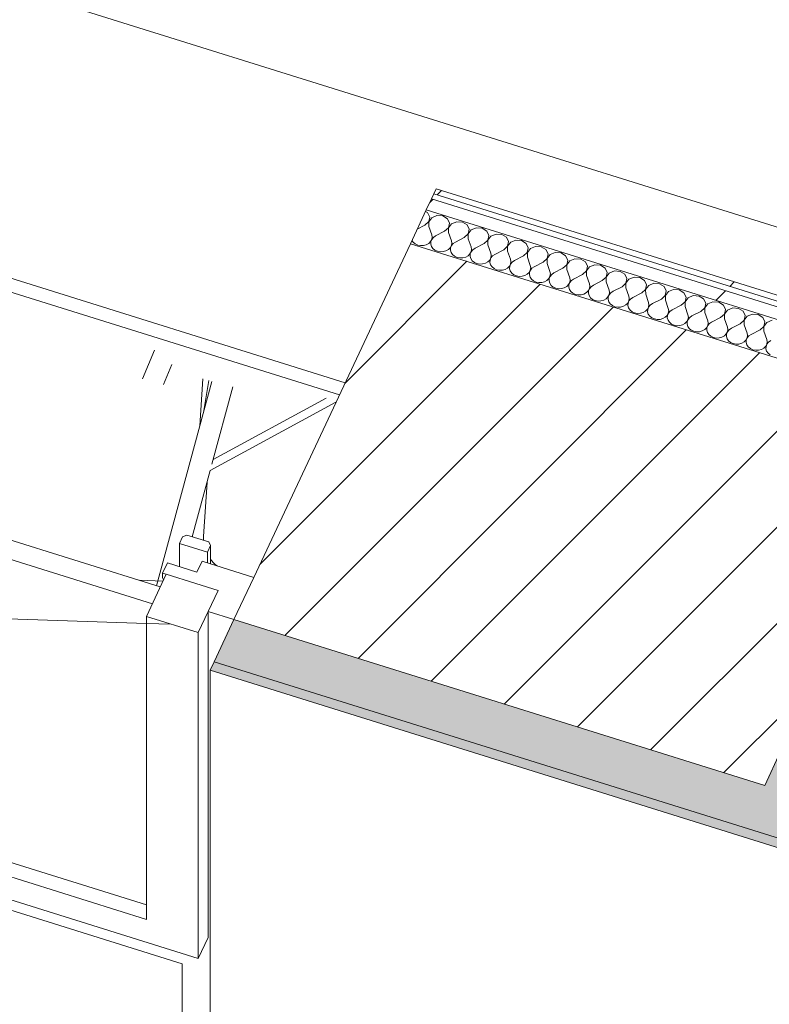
# Model space of a CAD drawing. Header units: millimetres. Extents: x -21126 to 28102, y -1237 to 9397.
# Tile 6 of 226: x -19690 to -18972, y 4939 to 5881. Entities that reach past the tile are written whole.
import ezdxf

# ---------------------------------------------------------------- set-up
doc = ezdxf.new("R2010")
doc.units = ezdxf.units.MM
doc.header["$MEASUREMENT"] = 0
doc.linetypes.add('Wipeout_Contour', pattern=[1000, 0, -1000])
for name, color, linetype in [('10_ESTR_Pilars', 7, 'Continuous'), ('12_FAÇ_Façana', 7, 'Continuous'), ('Nuevo_08_E_Envans secs', 7, 'Continuous'), ('Nuevo_09_EI_Mobiliari general', 7, 'Continuous'), ('Ventanas Archicad', 7, 'Continuous')]:
    doc.layers.add(name, color=color, linetype=linetype)
for name, color, linetype, lineweight in [('10_ESTR_Pilars_Pluma_Nº__28', 7, 'Continuous', 20), ('10_ESTR_Pilars_Pluma_Nº__42', 8, 'Continuous', 25), ('12_FAÇ_Façana_Pluma_Nº__47', 7, 'Continuous', 20), ('12_FAÇ_Façana_Pluma_Nº__7', 7, 'Continuous', 5), ('Nuevo_08_E_Envans secs_Pluma_Nº__1', 7, 'Continuous', 5), ('Nuevo_09_EI_Mobiliari general_Pluma_Nº__1', 7, 'Continuous', 5), ('Ventanas Archicad_Pluma_Nº__1', 7, 'Continuous', 5)]:
    doc.layers.add(name, color=color, linetype=linetype, lineweight=lineweight)
for name, color, linetype, lineweight, true_color in [('12_FAÇ_Façana_Pluma_Nº__102', 7, 'Continuous', 5, 0xcccccc), ('Nuevo_08_E_Envans secs_Pluma_Nº__102', 7, 'Continuous', 5, 0xcccccc), ('Nuevo_08_E_Envans secs_Pluma_Nº__171', 171, 'Continuous', 13, 0xaaaaff), ('Nuevo_08_E_Envans secs_Pluma_Nº__177', 7, 'Continuous', 15, 0xf7e046), ('Ventanas Archicad_Pluma_Nº__23', 7, 'Continuous', 5, 0xa4a4a6)]:
    doc.layers.add(name, color=color, linetype=linetype, lineweight=lineweight, true_color=true_color)
pattern_1 = [(45, (0, 0), (-183.8478, 183.8478), [195, -65]), (45, (7e-14, 183.85), (-183.8478, 183.8478), [195, -65])]

# ---------------------------------------------------------------- blocks, each defined once
blk = doc.blocks.new('Elem Sección_12_1')
at = {"color": 254, "linetype": 'Wipeout_Contour', "lineweight": 0, "ltscale": 79584.155673}
blk.add_wipeout([(-18976.51, 5148.03), (-18807.59, 5507.82), (-19315.79, 5666.54), (-19484.71, 5306.74)], dxfattribs=at).dxf.layer = '10_ESTR_Pilars'
at = {"layer": '10_ESTR_Pilars_Pluma_Nº__42', "linetype": 'Continuous', "lineweight": 25}
h = blk.add_hatch(dxfattribs=at)
h.set_pattern_fill('00_GCT_trama_45º_e1_400__05', color=8, style=0, pattern_type=2)
h.set_pattern_definition([(45, (0, 0), (-45.96194, 45.96194), [])])
h.paths.add_polyline_path([(-18976.51, 5148.03), (-18807.59, 5507.82), (-19315.79, 5666.54), (-19484.71, 5306.74)])
at = {"layer": '10_ESTR_Pilars_Pluma_Nº__28', "color": 7, "linetype": 'Continuous', "lineweight": 20}
for p, q in [((-19315.79, 5666.54), (-18807.59, 5507.82)), ((-19484.71, 5306.74), (-18976.51, 5148.03))]:
    blk.add_line(p, q, dxfattribs=at)
at = {"layer": '10_ESTR_Pilars_Pluma_Nº__28', "color": 7, "linetype": 'Continuous', "lineweight": 20, "flags": 128}
for points in [[(-19315.79, 5666.54), (-19465.73, 5347.17), (-19484.71, 5306.74)], [(-18807.59, 5507.82), (-18811.38, 5499.74), (-18893, 5325.9), (-18961.32, 5180.37), (-18976.51, 5148.03)]]:
    blk.add_lwpolyline(points, dxfattribs=at)
blk = doc.blocks.new('Elem Sección_27_1')
at = {"layer": '12_FAÇ_Façana_Pluma_Nº__102', "linetype": 'Continuous', "lineweight": 0, "true_color": 0xe5e5e5}
for points in [[(-18961.32, 5180.37), (-18976.51, 5148.03), (-19484.71, 5306.74), (-19503.69, 5266.31), (-18614.27, 4988.54), (-18580.11, 5061.31)], [(-19503.69, 5266.31), (-19507.49, 5258.23), (-18618.07, 4980.46), (-18614.27, 4988.54)]]:
    blk.add_hatch(color=254, dxfattribs=at).paths.add_polyline_path(points)
at = {"layer": '12_FAÇ_Façana_Pluma_Nº__47', "color": 7, "linetype": 'Continuous', "lineweight": 20}
blk.add_line((-19507.49, 4517.19), (-19507.49, 5258.23), dxfattribs=at)
at = {"layer": '12_FAÇ_Façana_Pluma_Nº__7', "color": 7, "linetype": 'Continuous', "lineweight": 5}
for p, q in [((-19503.69, 5266.31), (-18614.27, 4988.54)), ((-19507.49, 5258.23), (-18618.07, 4980.46))]:
    blk.add_line(p, q, dxfattribs=at)
at = {"layer": '12_FAÇ_Façana_Pluma_Nº__7', "color": 7, "linetype": 'Continuous', "lineweight": 5, "flags": 128}
blk.add_lwpolyline([(-19484.71, 5306.74), (-19503.69, 5266.31), (-19507.49, 5258.23)], dxfattribs=at)
blk = doc.blocks.new('Elem Sección_35_1')
at = {"layer": 'Ventanas Archicad', "linetype": 'Continuous', "lineweight": 0, "true_color": 0x000000}
h = blk.add_hatch(dxfattribs=at)
h.set_pattern_fill('Hormigón_en_Masa_0001', color=18, style=0, pattern_type=2)
h.set_pattern_definition([(0, (0, 0), (0, 779.423), [48.75, -401.25]), (0, (225, 389.7), (0, 779.423), [48.75, -401.25]), (60, (0, 0), (-675, 389.71), [48.75, -401.25]), (60, (450, 0), (-675, 389.71), [48.75, -401.25]), (120, (48.75, 0), (675, 389.71), [48.75, -401.25]), (120, (498.75, 0), (675, 389.71), [48.75, -401.25]), (0, (0, 75), (0, 150), [0, -150, 0, -225]), (45, (75, 75), (-106.066, 106.066), [0, -112.5, 0, -187.5])])
h.paths.add_polyline_path([(-19500, 5334.69), (-19549.55, 5350.17), (-19568.53, 5309.74), (-19518.98, 5294.27)])
at = {"layer": 'Ventanas Archicad_Pluma_Nº__1', "color": 7, "linetype": 'Continuous', "lineweight": 5}
for p, q in [((-20603.38, 5646.84), (-19562.83, 5321.87)), ((-19568.53, 5033.77), (-20603.38, 5356.96)), ((-20609.07, 5344.83), (-19568.53, 5019.86)), ((-20580.03, 5335.76), (-19568.53, 5303.09)), ((-19534.26, 4977.32), (-20624.36, 5317.76)), ((-19568.53, 5019.86), (-19568.53, 5309.74)), ((-19568.53, 5309.74), (-19518.98, 5294.27)), ((-19509.49, 5002.59), (-19509.49, 5314.48)), ((-19509.49, 5314.48), (-19484.71, 5306.74)), ((-19568.53, 5303.09), (-19544.8, 5302.33)), ((-19518.98, 5294.27), (-19518.98, 5004.39)), ((-19518.98, 5004.39), (-19518.98, 4982.38)), ((-19509.49, 5002.59), (-19518.98, 4982.38)), ((-19534.26, 4625.19), (-19534.26, 4977.32))]:
    blk.add_line(p, q, dxfattribs=at)
at = {"layer": 'Ventanas Archicad_Pluma_Nº__1', "color": 7, "linetype": 'Continuous', "lineweight": 5, "flags": 128}
blk.add_lwpolyline([(-19500, 5334.69), (-19509.49, 5314.48), (-19518.98, 5294.27)], dxfattribs=at)
at = {"color": 254, "linetype": 'Wipeout_Contour', "lineweight": 0, "ltscale": 121494.441304}
blk.add_wipeout([(-19536.87, 5379.58), (-19510.12, 5371.23), (-19507.08, 5377.69), (-19508.91, 5381.05), (-19529.72, 5387.55), (-19533.84, 5386.05)], dxfattribs=at).dxf.layer = 'Ventanas Archicad'
at = {"layer": 'Ventanas Archicad_Pluma_Nº__1', "color": 7, "linetype": 'Continuous', "lineweight": 5}
for p, q in [((-19507.08, 5360.08), (-19507.08, 5377.69)), ((-19510.12, 5371.23), (-19510.12, 5361.03))]:
    blk.add_line(p, q, dxfattribs=at)
at = {"layer": 'Ventanas Archicad_Pluma_Nº__23', "color": 253, "linetype": 'Continuous', "lineweight": 5, "true_color": 0xa4a4a6}
for p, q in [((-19533.84, 5386.05), (-19536.87, 5379.58)), ((-19529.72, 5387.55), (-19533.84, 5386.05)), ((-19529.72, 5387.55), (-19508.91, 5381.05)), ((-19508.91, 5381.05), (-19507.08, 5377.69)), ((-19536.87, 5379.58), (-19510.12, 5371.23)), ((-19507.08, 5377.69), (-19510.12, 5371.23))]:
    blk.add_line(p, q, dxfattribs=at)
at = {"color": 254, "linetype": 'Wipeout_Contour', "lineweight": 0, "ltscale": 81018.169072}
blk.add_wipeout([(-19521.3, 5341.35), (-19516.75, 5351.05), (-19548.46, 5360.95), (-19553.02, 5351.25)], dxfattribs=at).dxf.layer = 'Ventanas Archicad'
at = {"layer": 'Ventanas Archicad_Pluma_Nº__1', "color": 7, "linetype": 'Continuous', "lineweight": 5}
for p, q in [((-19555.24, 5338.04), (-20595.79, 5663.01)), ((-19536.87, 5357.33), (-19536.87, 5379.58)), ((-19515.28, 5362.64), (-19520.22, 5352.13)), ((-19515.28, 5362.64), (-19465.73, 5347.17)), ((-19575.48, 5344.36), (-19552.62, 5343.62)), ((-19549.55, 5350.17), (-19568.53, 5309.74)), ((-19553.02, 5346.59), (-19553.02, 5351.25)), ((-19552.09, 5344.76), (-19553.02, 5346.59)), ((-19518.98, 4982.38), (-20658.62, 5338.3)), ((-19521.3, 5341.35), (-19500, 5334.69))]:
    blk.add_line(p, q, dxfattribs=at)
at = {"layer": 'Ventanas Archicad_Pluma_Nº__23', "color": 253, "linetype": 'Continuous', "lineweight": 5, "true_color": 0xa4a4a6}
for q in [(-19553.02, 5351.25), (-19520.22, 5352.13)]:
    blk.add_line((-19548.46, 5360.95), q, dxfattribs=at)
at = {"layer": 'Ventanas Archicad_Pluma_Nº__23', "color": 253, "linetype": 'Continuous', "lineweight": 5, "true_color": 0xa4a4a6, "flags": 128}
blk.add_lwpolyline([(-19553.02, 5351.25), (-19549.55, 5350.17), (-19521.3, 5341.35)], dxfattribs=at)
blk = doc.blocks.new('*X82')
at = {"layer": 'Nuevo_08_E_Envans secs_Pluma_Nº__102', "color": 254, "linetype": 'Continuous', "lineweight": 5, "true_color": 0xcccccc}
for p, q in [((-19299.27, 5696.26), (-19301.27, 5697.48)), ((-19297.25, 5692.07), (-19299.27, 5696.26)), ((-19298.23, 5687.63), (-19297.25, 5692.07)), ((-19290.32, 5693.46), (-19295.26, 5691.44)), ((-19284.82, 5693.07), (-19290.32, 5693.46)), ((-19280.4, 5690.37), (-19284.82, 5693.07)), ((-19301.93, 5684.28), (-19309.22, 5680.54)), ((-19301.93, 5684.28), (-19298.23, 5687.63)), ((-19295.26, 5691.44), (-19298.16, 5687.61)), ((-19298.16, 5687.61), (-19298.15, 5683.1)), ((-19298.15, 5683.1), (-19295.38, 5675.17)), ((-19278.37, 5686.17), (-19280.4, 5690.37)), ((-19279.36, 5681.74), (-19278.37, 5686.17)), ((-19276.38, 5685.55), (-19279.28, 5681.71)), ((-19271.44, 5687.57), (-19276.38, 5685.55)), ((-19265.94, 5687.17), (-19271.44, 5687.57)), ((-19261.52, 5684.47), (-19265.94, 5687.17)), ((-19259.5, 5680.28), (-19261.52, 5684.47)), ((-19294.99, 5672.92), (-19295.38, 5675.17)), ((-19295.38, 5670.67), (-19294.99, 5672.92)), ((-19291.61, 5673.99), (-19293.74, 5672.53)), ((-19283.05, 5678.39), (-19291.61, 5673.99)), ((-19283.05, 5678.39), (-19279.36, 5681.74)), ((-19279.28, 5681.71), (-19279.28, 5677.21)), ((-19279.28, 5677.21), (-19276.51, 5669.28)), ((-19264.17, 5672.49), (-19260.48, 5675.84)), ((-19260.48, 5675.84), (-19259.5, 5680.28)), ((-19257.5, 5679.65), (-19260.4, 5675.82)), ((-19260.4, 5675.82), (-19260.4, 5671.31)), ((-19252.57, 5681.67), (-19257.5, 5679.65)), ((-19247.06, 5681.27), (-19252.57, 5681.67)), ((-19242.64, 5678.58), (-19247.06, 5681.27)), ((-19240.62, 5674.38), (-19242.64, 5678.58)), ((-19241.6, 5669.95), (-19240.62, 5674.38)), ((-19238.63, 5673.76), (-19241.53, 5669.92)), ((-19233.69, 5675.78), (-19238.63, 5673.76)), ((-19228.19, 5675.38), (-19233.69, 5675.78)), ((-19223.77, 5672.68), (-19228.19, 5675.38)), ((-19314.33, 5669.64), (-19313.14, 5667.91)), ((-19313.14, 5667.91), (-19311.16, 5666.31)), ((-19311.16, 5666.31), (-19308.72, 5665.21)), ((-19308.72, 5665.21), (-19306, 5664.7)), ((-19306, 5664.7), (-19303.21, 5664.81)), ((-19303.21, 5664.81), (-19300.57, 5665.54)), ((-19300.57, 5665.54), (-19298.28, 5666.83)), ((-19298.28, 5666.83), (-19296.5, 5668.58)), ((-19296.5, 5668.58), (-19295.38, 5670.67)), ((-19296.17, 5668.48), (-19296.28, 5666.21)), ((-19296.28, 5666.21), (-19295.63, 5664)), ((-19295.3, 5670.64), (-19296.17, 5668.48)), ((-19295.63, 5664), (-19294.26, 5662.02)), ((-19293.74, 5672.53), (-19295.3, 5670.64)), ((-19277.62, 5662.69), (-19276.5, 5664.77)), ((-19276.42, 5664.75), (-19277.29, 5662.59)), ((-19276.12, 5667.03), (-19276.51, 5669.28)), ((-19276.5, 5664.77), (-19276.12, 5667.03)), ((-19274.86, 5666.63), (-19276.42, 5664.75)), ((-19272.73, 5668.1), (-19274.86, 5666.63)), ((-19264.17, 5672.49), (-19272.73, 5668.1)), ((-19260.4, 5671.31), (-19257.63, 5663.38)), ((-19245.3, 5666.6), (-19253.85, 5662.2)), ((-19245.3, 5666.6), (-19241.6, 5669.95)), ((-19241.53, 5669.92), (-19241.52, 5665.42)), ((-19241.52, 5665.42), (-19238.75, 5657.49)), ((-19226.42, 5660.7), (-19222.73, 5664.05)), ((-19221.75, 5668.49), (-19223.77, 5672.68)), ((-19222.73, 5664.05), (-19221.75, 5668.49)), ((-19219.75, 5667.86), (-19222.65, 5664.03)), ((-19222.65, 5664.03), (-19222.65, 5659.52)), ((-19214.81, 5669.88), (-19219.75, 5667.86)), ((-19209.31, 5669.48), (-19214.81, 5669.88)), ((-19204.89, 5666.79), (-19209.31, 5669.48)), ((-19202.87, 5662.59), (-19204.89, 5666.79)), ((-19195.94, 5663.99), (-19200.88, 5661.97)), ((-19190.44, 5663.59), (-19195.94, 5663.99)), ((-19186.01, 5660.89), (-19190.44, 5663.59)), ((-19294.26, 5662.02), (-19292.28, 5660.41)), ((-19292.28, 5660.41), (-19289.84, 5659.32)), ((-19289.84, 5659.32), (-19287.12, 5658.8)), ((-19287.12, 5658.8), (-19284.34, 5658.92)), ((-19284.34, 5658.92), (-19281.7, 5659.65)), ((-19281.7, 5659.65), (-19279.4, 5660.94)), ((-19279.4, 5660.94), (-19277.62, 5662.69)), ((-19277.29, 5662.59), (-19277.41, 5660.31)), ((-19277.41, 5660.31), (-19276.75, 5658.1)), ((-19276.75, 5658.1), (-19275.39, 5656.12)), ((-19275.39, 5656.12), (-19273.41, 5654.52)), ((-19273.41, 5654.52), (-19270.96, 5653.42)), ((-19262.82, 5653.75), (-19260.52, 5655.04)), ((-19260.52, 5655.04), (-19258.75, 5656.79)), ((-19258.75, 5656.79), (-19257.62, 5658.88)), ((-19258.42, 5656.69), (-19258.53, 5654.42)), ((-19258.53, 5654.42), (-19257.88, 5652.21)), ((-19257.55, 5658.85), (-19258.42, 5656.69)), ((-19257.24, 5661.13), (-19257.63, 5663.38)), ((-19257.62, 5658.88), (-19257.24, 5661.13)), ((-19255.99, 5660.74), (-19257.55, 5658.85)), ((-19253.85, 5662.2), (-19255.99, 5660.74)), ((-19238.37, 5655.24), (-19238.75, 5657.49)), ((-19238.75, 5652.98), (-19238.37, 5655.24)), ((-19237.11, 5654.84), (-19238.67, 5652.96)), ((-19234.98, 5656.31), (-19237.11, 5654.84)), ((-19226.42, 5660.7), (-19234.98, 5656.31)), ((-19222.65, 5659.52), (-19219.88, 5651.59)), ((-19207.55, 5654.81), (-19216.1, 5650.41)), ((-19207.55, 5654.81), (-19203.85, 5658.16)), ((-19203.85, 5658.16), (-19202.87, 5662.59)), ((-19200.88, 5661.97), (-19203.78, 5658.13)), ((-19203.78, 5658.13), (-19203.77, 5653.63)), ((-19183.99, 5656.7), (-19186.01, 5660.89)), ((-19184.98, 5652.26), (-19183.99, 5656.7)), ((-19182, 5656.07), (-19184.9, 5652.24)), ((-19177.06, 5658.09), (-19182, 5656.07)), ((-19171.56, 5657.69), (-19177.06, 5658.09)), ((-19167.14, 5654.99), (-19171.56, 5657.69)), ((-19165.12, 5650.8), (-19167.14, 5654.99)), ((-19270.96, 5653.42), (-19268.25, 5652.91)), ((-19268.25, 5652.91), (-19265.46, 5653.02)), ((-19265.46, 5653.02), (-19262.82, 5653.75)), ((-19257.88, 5652.21), (-19256.51, 5650.23)), ((-19256.51, 5650.23), (-19254.53, 5648.62)), ((-19254.53, 5648.62), (-19252.09, 5647.53)), ((-19252.09, 5647.53), (-19249.37, 5647.01)), ((-19249.37, 5647.01), (-19246.59, 5647.13)), ((-19246.59, 5647.13), (-19243.94, 5647.86)), ((-19243.94, 5647.86), (-19241.65, 5649.15)), ((-19241.65, 5649.15), (-19239.87, 5650.9)), ((-19239.87, 5650.9), (-19238.75, 5652.98)), ((-19239.54, 5650.8), (-19239.65, 5648.52)), ((-19239.65, 5648.52), (-19239, 5646.31)), ((-19238.67, 5652.96), (-19239.54, 5650.8)), ((-19239, 5646.31), (-19237.63, 5644.33)), ((-19222.77, 5643.25), (-19220.99, 5645)), ((-19220.99, 5645), (-19219.87, 5647.09)), ((-19220.67, 5644.9), (-19220.78, 5642.63)), ((-19219.8, 5647.06), (-19220.67, 5644.9)), ((-19219.49, 5649.34), (-19219.88, 5651.59)), ((-19219.87, 5647.09), (-19219.49, 5649.34)), ((-19218.23, 5648.95), (-19219.8, 5647.06)), ((-19216.1, 5650.41), (-19218.23, 5648.95)), ((-19203.77, 5653.63), (-19201, 5645.7)), ((-19200.61, 5643.45), (-19201, 5645.7)), ((-19188.67, 5648.91), (-19197.23, 5644.52)), ((-19188.67, 5648.91), (-19184.98, 5652.26)), ((-19184.9, 5652.24), (-19184.9, 5647.73)), ((-19184.9, 5647.73), (-19182.12, 5639.8)), ((-19169.79, 5643.02), (-19166.1, 5646.37)), ((-19166.1, 5646.37), (-19165.12, 5650.8)), ((-19163.12, 5650.18), (-19166.02, 5646.34)), ((-19166.02, 5646.34), (-19166.02, 5641.84)), ((-19158.19, 5652.2), (-19163.12, 5650.18)), ((-19152.68, 5651.8), (-19158.19, 5652.2)), ((-19148.26, 5649.1), (-19152.68, 5651.8)), ((-19146.24, 5644.91), (-19148.26, 5649.1)), ((-19147.22, 5640.47), (-19146.24, 5644.91)), ((-19139.31, 5646.3), (-19144.25, 5644.28)), ((-19133.81, 5645.9), (-19139.31, 5646.3)), ((-19129.39, 5643.2), (-19133.81, 5645.9)), ((-19237.63, 5644.33), (-19235.65, 5642.73)), ((-19235.65, 5642.73), (-19233.21, 5641.63)), ((-19233.21, 5641.63), (-19230.49, 5641.12)), ((-19230.49, 5641.12), (-19227.71, 5641.23)), ((-19227.71, 5641.23), (-19225.07, 5641.96)), ((-19225.07, 5641.96), (-19222.77, 5643.25)), ((-19220.78, 5642.63), (-19220.13, 5640.42)), ((-19220.13, 5640.42), (-19218.76, 5638.44)), ((-19218.76, 5638.44), (-19216.78, 5636.83)), ((-19216.78, 5636.83), (-19214.34, 5635.74)), ((-19214.34, 5635.74), (-19211.62, 5635.22)), ((-19211.62, 5635.22), (-19208.83, 5635.34)), ((-19208.83, 5635.34), (-19206.19, 5636.07)), ((-19206.19, 5636.07), (-19203.9, 5637.36)), ((-19203.9, 5637.36), (-19202.12, 5639.11)), ((-19202.12, 5639.11), (-19201, 5641.19)), ((-19201.79, 5639.01), (-19201.9, 5636.73)), ((-19201.9, 5636.73), (-19201.25, 5634.52)), ((-19200.92, 5641.17), (-19201.79, 5639.01)), ((-19201, 5641.19), (-19200.61, 5643.45)), ((-19199.36, 5643.05), (-19200.92, 5641.17)), ((-19197.23, 5644.52), (-19199.36, 5643.05)), ((-19183.24, 5633.21), (-19182.12, 5635.3)), ((-19182.04, 5635.27), (-19182.91, 5633.11)), ((-19181.74, 5637.55), (-19182.12, 5639.8)), ((-19182.12, 5635.3), (-19181.74, 5637.55)), ((-19180.48, 5637.16), (-19182.04, 5635.27)), ((-19178.35, 5638.62), (-19180.48, 5637.16)), ((-19169.79, 5643.02), (-19178.35, 5638.62)), ((-19166.02, 5641.84), (-19163.25, 5633.91)), ((-19150.92, 5637.12), (-19159.47, 5632.73)), ((-19150.92, 5637.12), (-19147.22, 5640.47)), ((-19144.25, 5644.28), (-19147.15, 5640.45)), ((-19147.15, 5640.45), (-19147.14, 5635.94)), ((-19147.14, 5635.94), (-19144.37, 5628.01)), ((-19127.36, 5639.01), (-19129.39, 5643.2)), ((-19128.35, 5634.58), (-19127.36, 5639.01)), ((-19125.37, 5638.39), (-19128.27, 5634.55)), ((-19120.43, 5640.41), (-19125.37, 5638.39)), ((-19114.93, 5640.01), (-19120.43, 5640.41)), ((-19110.51, 5637.31), (-19114.93, 5640.01)), ((-19108.49, 5633.12), (-19110.51, 5637.31)), ((-19201.25, 5634.52), (-19199.88, 5632.54)), ((-19199.88, 5632.54), (-19197.9, 5630.94)), ((-19197.9, 5630.94), (-19195.46, 5629.84)), ((-19195.46, 5629.84), (-19192.74, 5629.33)), ((-19192.74, 5629.33), (-19189.96, 5629.44)), ((-19189.96, 5629.44), (-19187.32, 5630.17)), ((-19187.32, 5630.17), (-19185.02, 5631.46)), ((-19185.02, 5631.46), (-19183.24, 5633.21)), ((-19182.91, 5633.11), (-19183.03, 5630.84)), ((-19183.03, 5630.84), (-19182.37, 5628.63)), ((-19182.37, 5628.63), (-19181.01, 5626.65)), ((-19181.01, 5626.65), (-19179.02, 5625.04)), ((-19166.14, 5625.57), (-19164.37, 5627.32)), ((-19164.37, 5627.32), (-19163.24, 5629.4)), ((-19164.04, 5627.22), (-19164.15, 5624.94)), ((-19163.17, 5629.38), (-19164.04, 5627.22)), ((-19162.86, 5631.66), (-19163.25, 5633.91)), ((-19163.24, 5629.4), (-19162.86, 5631.66)), ((-19161.61, 5631.26), (-19163.17, 5629.38)), ((-19159.47, 5632.73), (-19161.61, 5631.26)), ((-19143.98, 5625.76), (-19144.37, 5628.01)), ((-19140.6, 5626.83), (-19142.73, 5625.37)), ((-19132.04, 5631.23), (-19140.6, 5626.83)), ((-19132.04, 5631.23), (-19128.35, 5634.58)), ((-19128.27, 5634.55), (-19128.27, 5630.05)), ((-19128.27, 5630.05), (-19125.5, 5622.12)), ((-19113.17, 5625.33), (-19109.47, 5628.68)), ((-19109.47, 5628.68), (-19108.49, 5633.12)), ((-19106.5, 5632.49), (-19109.4, 5628.66)), ((-19109.4, 5628.66), (-19109.39, 5624.15)), ((-19101.56, 5634.51), (-19106.5, 5632.49)), ((-19096.06, 5634.11), (-19101.56, 5634.51)), ((-19091.63, 5631.41), (-19096.06, 5634.11)), ((-19089.61, 5627.22), (-19091.63, 5631.41)), ((-19090.6, 5622.79), (-19089.61, 5627.22)), ((-19087.62, 5626.6), (-19090.52, 5622.76)), ((-19082.68, 5628.62), (-19087.62, 5626.6)), ((-19077.18, 5628.22), (-19082.68, 5628.62)), ((-19072.76, 5625.52), (-19077.18, 5628.22)), ((-19179.02, 5625.04), (-19176.58, 5623.95)), ((-19176.58, 5623.95), (-19173.87, 5623.43)), ((-19173.87, 5623.43), (-19171.08, 5623.55)), ((-19171.08, 5623.55), (-19168.44, 5624.28)), ((-19168.44, 5624.28), (-19166.14, 5625.57)), ((-19164.15, 5624.94), (-19163.5, 5622.73)), ((-19163.5, 5622.73), (-19162.13, 5620.75)), ((-19162.13, 5620.75), (-19160.15, 5619.15)), ((-19160.15, 5619.15), (-19157.71, 5618.05)), ((-19157.71, 5618.05), (-19154.99, 5617.54)), ((-19154.99, 5617.54), (-19152.21, 5617.65)), ((-19152.21, 5617.65), (-19149.56, 5618.38)), ((-19149.56, 5618.38), (-19147.27, 5619.67)), ((-19147.27, 5619.67), (-19145.49, 5621.42)), ((-19145.49, 5621.42), (-19144.37, 5623.51)), ((-19145.16, 5621.32), (-19145.27, 5619.05)), ((-19145.27, 5619.05), (-19144.62, 5616.84)), ((-19144.29, 5623.48), (-19145.16, 5621.32)), ((-19144.62, 5616.84), (-19143.25, 5614.86)), ((-19144.37, 5623.51), (-19143.98, 5625.76)), ((-19142.73, 5625.37), (-19144.29, 5623.48)), ((-19126.61, 5615.53), (-19125.49, 5617.61)), ((-19125.41, 5617.59), (-19126.28, 5615.43)), ((-19125.11, 5619.87), (-19125.5, 5622.12)), ((-19125.49, 5617.61), (-19125.11, 5619.87)), ((-19123.85, 5619.47), (-19125.41, 5617.59)), ((-19121.72, 5620.94), (-19123.85, 5619.47)), ((-19113.17, 5625.33), (-19121.72, 5620.94)), ((-19109.39, 5624.15), (-19106.62, 5616.22)), ((-19094.29, 5619.44), (-19102.84, 5615.04)), ((-19094.29, 5619.44), (-19090.6, 5622.79)), ((-19090.52, 5622.76), (-19090.51, 5618.26)), ((-19090.51, 5618.26), (-19087.74, 5610.33)), ((-19075.41, 5613.54), (-19071.72, 5616.89)), ((-19070.74, 5621.33), (-19072.76, 5625.52)), ((-19071.72, 5616.89), (-19070.74, 5621.33)), ((-19068.74, 5620.7), (-19071.64, 5616.87)), ((-19071.64, 5616.87), (-19071.64, 5612.36)), ((-19063.81, 5622.72), (-19068.74, 5620.7)), ((-19058.3, 5622.32), (-19063.81, 5622.72)), ((-19053.88, 5619.62), (-19058.3, 5622.32)), ((-19051.86, 5615.43), (-19053.88, 5619.62)), ((-19044.93, 5616.83), (-19049.87, 5614.81)), ((-19039.43, 5616.43), (-19044.93, 5616.83)), ((-19035.01, 5613.73), (-19039.43, 5616.43)), ((-19143.25, 5614.86), (-19141.27, 5613.25)), ((-19141.27, 5613.25), (-19138.83, 5612.16)), ((-19138.83, 5612.16), (-19136.11, 5611.64)), ((-19136.11, 5611.64), (-19133.33, 5611.76)), ((-19133.33, 5611.76), (-19130.69, 5612.49)), ((-19130.69, 5612.49), (-19128.39, 5613.78)), ((-19128.39, 5613.78), (-19126.61, 5615.53)), ((-19126.28, 5615.43), (-19126.4, 5613.15)), ((-19126.4, 5613.15), (-19125.75, 5610.94)), ((-19125.75, 5610.94), (-19124.38, 5608.96)), ((-19124.38, 5608.96), (-19122.4, 5607.36)), ((-19122.4, 5607.36), (-19119.95, 5606.26)), ((-19111.81, 5606.59), (-19109.51, 5607.88)), ((-19109.51, 5607.88), (-19107.74, 5609.63)), ((-19107.74, 5609.63), (-19106.61, 5611.72)), ((-19107.41, 5609.53), (-19107.52, 5607.26)), ((-19107.52, 5607.26), (-19106.87, 5605.05)), ((-19106.54, 5611.69), (-19107.41, 5609.53)), ((-19106.23, 5613.97), (-19106.62, 5616.22)), ((-19106.61, 5611.72), (-19106.23, 5613.97)), ((-19104.98, 5613.58), (-19106.54, 5611.69)), ((-19102.84, 5615.04), (-19104.98, 5613.58)), ((-19087.36, 5608.07), (-19087.74, 5610.33)), ((-19087.74, 5605.82), (-19087.36, 5608.07)), ((-19086.1, 5607.68), (-19087.66, 5605.8)), ((-19083.97, 5609.15), (-19086.1, 5607.68)), ((-19075.41, 5613.54), (-19083.97, 5609.15)), ((-19071.64, 5612.36), (-19068.87, 5604.43)), ((-19056.54, 5607.65), (-19065.09, 5603.25)), ((-19056.54, 5607.65), (-19052.84, 5611)), ((-19052.84, 5611), (-19051.86, 5615.43)), ((-19049.87, 5614.81), (-19052.77, 5610.97)), ((-19052.77, 5610.97), (-19052.76, 5606.47)), ((-19032.98, 5609.54), (-19035.01, 5613.73)), ((-19033.97, 5605.1), (-19032.98, 5609.54)), ((-19030.99, 5608.91), (-19033.89, 5605.08)), ((-19026.05, 5610.93), (-19030.99, 5608.91)), ((-19020.55, 5610.53), (-19026.05, 5610.93)), ((-19016.13, 5607.83), (-19020.55, 5610.53)), ((-19014.11, 5603.64), (-19016.13, 5607.83)), ((-19119.95, 5606.26), (-19117.24, 5605.75)), ((-19117.24, 5605.75), (-19114.45, 5605.86)), ((-19114.45, 5605.86), (-19111.81, 5606.59)), ((-19106.87, 5605.05), (-19105.5, 5603.06)), ((-19105.5, 5603.06), (-19103.52, 5601.46)), ((-19103.52, 5601.46), (-19101.08, 5600.37)), ((-19101.08, 5600.37), (-19098.36, 5599.85)), ((-19098.36, 5599.85), (-19095.58, 5599.97)), ((-19095.58, 5599.97), (-19092.94, 5600.7)), ((-19092.94, 5600.7), (-19090.64, 5601.99)), ((-19090.64, 5601.99), (-19088.86, 5603.74)), ((-19088.86, 5603.74), (-19087.74, 5605.82)), ((-19088.53, 5603.64), (-19088.65, 5601.36)), ((-19088.65, 5601.36), (-19087.99, 5599.15)), ((-19087.66, 5605.8), (-19088.53, 5603.64)), ((-19087.99, 5599.15), (-19086.62, 5597.17)), ((-19071.76, 5596.09), (-19069.99, 5597.84)), ((-19069.99, 5597.84), (-19068.86, 5599.93)), ((-19069.66, 5597.74), (-19069.77, 5595.47)), ((-19068.79, 5599.9), (-19069.66, 5597.74)), ((-19068.48, 5602.18), (-19068.87, 5604.43)), ((-19068.86, 5599.93), (-19068.48, 5602.18)), ((-19067.23, 5601.79), (-19068.79, 5599.9)), ((-19065.09, 5603.25), (-19067.23, 5601.79)), ((-19052.76, 5606.47), (-19049.99, 5598.54)), ((-19049.6, 5596.28), (-19049.99, 5598.54)), ((-19037.66, 5601.75), (-19046.22, 5597.36)), ((-19037.66, 5601.75), (-19033.97, 5605.1)), ((-19033.89, 5605.08), (-19033.89, 5600.57)), ((-19033.89, 5600.57), (-19031.12, 5592.64)), ((-19018.79, 5595.86), (-19015.09, 5599.21)), ((-19015.09, 5599.21), (-19014.11, 5603.64)), ((-19012.12, 5603.02), (-19015.01, 5599.18)), ((-19015.01, 5599.18), (-19015.01, 5594.68)), ((-19007.18, 5605.04), (-19012.12, 5603.02)), ((-19001.68, 5604.64), (-19007.18, 5605.04)), ((-18997.25, 5601.94), (-19001.68, 5604.64)), ((-18995.23, 5597.75), (-18997.25, 5601.94)), ((-18996.22, 5593.31), (-18995.23, 5597.75)), ((-18988.3, 5599.14), (-18993.24, 5597.12)), ((-18982.8, 5598.74), (-18988.3, 5599.14)), ((-18978.38, 5596.04), (-18982.8, 5598.74)), ((-19086.62, 5597.17), (-19084.64, 5595.57)), ((-19084.64, 5595.57), (-19082.2, 5594.47)), ((-19082.2, 5594.47), (-19079.49, 5593.96)), ((-19079.49, 5593.96), (-19076.7, 5594.07)), ((-19076.7, 5594.07), (-19074.06, 5594.8)), ((-19074.06, 5594.8), (-19071.76, 5596.09)), ((-19069.77, 5595.47), (-19069.12, 5593.26)), ((-19069.12, 5593.26), (-19067.75, 5591.27)), ((-19067.75, 5591.27), (-19065.77, 5589.67)), ((-19065.77, 5589.67), (-19063.33, 5588.58)), ((-19063.33, 5588.58), (-19060.61, 5588.06)), ((-19060.61, 5588.06), (-19057.82, 5588.18)), ((-19057.82, 5588.18), (-19055.18, 5588.9)), ((-19055.18, 5588.9), (-19052.89, 5590.2)), ((-19052.89, 5590.2), (-19051.11, 5591.95)), ((-19051.11, 5591.95), (-19049.99, 5594.03)), ((-19050.78, 5591.85), (-19050.89, 5589.57)), ((-19050.89, 5589.57), (-19050.24, 5587.36)), ((-19049.91, 5594.01), (-19050.78, 5591.85)), ((-19049.99, 5594.03), (-19049.6, 5596.28)), ((-19048.35, 5595.89), (-19049.91, 5594.01)), ((-19046.22, 5597.36), (-19048.35, 5595.89)), ((-19032.23, 5586.05), (-19031.11, 5588.14)), ((-19031.03, 5588.11), (-19031.9, 5585.95)), ((-19030.73, 5590.39), (-19031.12, 5592.64)), ((-19031.11, 5588.14), (-19030.73, 5590.39)), ((-19029.47, 5590), (-19031.03, 5588.11)), ((-19027.34, 5591.46), (-19029.47, 5590)), ((-19018.79, 5595.86), (-19027.34, 5591.46)), ((-19015.01, 5594.68), (-19012.24, 5586.75)), ((-18999.91, 5589.96), (-19008.46, 5585.57)), ((-18999.91, 5589.96), (-18996.22, 5593.31)), ((-18993.24, 5597.12), (-18996.14, 5593.29)), ((-18996.14, 5593.29), (-18996.13, 5588.78)), ((-18996.13, 5588.78), (-18993.36, 5580.85)), ((-18976.36, 5591.85), (-18978.38, 5596.04)), ((-18977.34, 5587.42), (-18976.36, 5591.85)), ((-18974.36, 5591.23), (-18977.26, 5587.39)), ((-18969.42, 5593.25), (-18974.36, 5591.23)), ((-19050.24, 5587.36), (-19048.87, 5585.38)), ((-19048.87, 5585.38), (-19046.89, 5583.78)), ((-19046.89, 5583.78), (-19044.45, 5582.68)), ((-19044.45, 5582.68), (-19041.73, 5582.17)), ((-19041.73, 5582.17), (-19038.95, 5582.28)), ((-19038.95, 5582.28), (-19036.31, 5583.01)), ((-19036.31, 5583.01), (-19034.01, 5584.3)), ((-19034.01, 5584.3), (-19032.23, 5586.05)), ((-19031.9, 5585.95), (-19032.02, 5583.68)), ((-19032.02, 5583.68), (-19031.36, 5581.47)), ((-19031.36, 5581.47), (-19030, 5579.48)), ((-19030, 5579.48), (-19028.02, 5577.88)), ((-19015.13, 5578.41), (-19013.36, 5580.16)), ((-19013.36, 5580.16), (-19012.23, 5582.24)), ((-19013.03, 5580.06), (-19013.14, 5577.78)), ((-19012.16, 5582.22), (-19013.03, 5580.06)), ((-19011.85, 5584.49), (-19012.24, 5586.75)), ((-19012.23, 5582.24), (-19011.85, 5584.49)), ((-19010.6, 5584.1), (-19012.16, 5582.22)), ((-19008.46, 5585.57), (-19010.6, 5584.1)), ((-18992.98, 5578.6), (-18993.36, 5580.85)), ((-18989.59, 5579.67), (-18991.72, 5578.21)), ((-18981.03, 5584.06), (-18989.59, 5579.67)), ((-18981.03, 5584.06), (-18977.34, 5587.42)), ((-18977.26, 5587.39), (-18977.26, 5582.89)), ((-18977.26, 5582.89), (-18974.49, 5574.96)), ((-19028.02, 5577.88), (-19025.57, 5576.78)), ((-19025.57, 5576.78), (-19022.86, 5576.27)), ((-19022.86, 5576.27), (-19020.07, 5576.39)), ((-19020.07, 5576.39), (-19017.43, 5577.11)), ((-19017.43, 5577.11), (-19015.13, 5578.41)), ((-19013.14, 5577.78), (-19012.49, 5575.57)), ((-19012.49, 5575.57), (-19011.12, 5573.59)), ((-19011.12, 5573.59), (-19009.14, 5571.99)), ((-19009.14, 5571.99), (-19006.7, 5570.89)), ((-19006.7, 5570.89), (-19003.98, 5570.38)), ((-19003.98, 5570.38), (-19001.2, 5570.49)), ((-19001.2, 5570.49), (-18998.55, 5571.22)), ((-18998.55, 5571.22), (-18996.26, 5572.51)), ((-18996.26, 5572.51), (-18994.48, 5574.26)), ((-18994.48, 5574.26), (-18993.36, 5576.35)), ((-18994.15, 5574.16), (-18994.27, 5571.89)), ((-18994.27, 5571.89), (-18993.61, 5569.68)), ((-18993.28, 5576.32), (-18994.15, 5574.16)), ((-18993.61, 5569.68), (-18992.24, 5567.69)), ((-18993.36, 5576.35), (-18992.98, 5578.6)), ((-18991.72, 5578.21), (-18993.28, 5576.32)), ((-18975.6, 5568.37), (-18974.48, 5570.45)), ((-18974.41, 5570.43), (-18975.28, 5568.27)), ((-18974.1, 5572.7), (-18974.49, 5574.96)), ((-18974.48, 5570.45), (-18974.1, 5572.7)), ((-18972.84, 5572.31), (-18974.41, 5570.43)), ((-18970.71, 5573.78), (-18972.84, 5572.31)), ((-18992.24, 5567.69), (-18990.26, 5566.09)), ((-18990.26, 5566.09), (-18987.82, 5564.99)), ((-18987.82, 5564.99), (-18985.11, 5564.48)), ((-18985.11, 5564.48), (-18982.32, 5564.59)), ((-18982.32, 5564.59), (-18979.68, 5565.32)), ((-18979.68, 5565.32), (-18977.38, 5566.61)), ((-18977.38, 5566.61), (-18975.6, 5568.37)), ((-18975.28, 5568.27), (-18975.39, 5565.99)), ((-18975.39, 5565.99), (-18974.74, 5563.78)), ((-18974.74, 5563.78), (-18973.37, 5561.8)), ((-18973.37, 5561.8), (-18971.39, 5560.2))]:
    blk.add_line(p, q, dxfattribs=at)
blk = doc.blocks.new('Elem Sección_68_1')
at = {"layer": 'Nuevo_08_E_Envans secs', "lineweight": 0}
blk.add_blockref('*X82', (0, 0), dxfattribs=at)
at = {"color": 254, "linetype": 'Wipeout_Contour', "lineweight": 0, "ltscale": 78622.312217}
blk.add_wipeout([(-18401.7, 5441.32), (-19291.12, 5719.09), (-19293.4, 5714.24), (-18403.98, 5436.47)], dxfattribs=at).dxf.layer = 'Nuevo_08_E_Envans secs'
at = {"layer": 'Nuevo_08_E_Envans secs_Pluma_Nº__171', "linetype": 'Continuous', "lineweight": 13, "true_color": 0xaaaaff}
h = blk.add_hatch(dxfattribs=at)
h.set_pattern_fill('Panellat_HPL_0001', color=161, style=0, pattern_type=2)
h.set_pattern_definition(pattern_1)
h.paths.add_polyline_path([(-18401.7, 5441.32), (-19291.12, 5719.09), (-19293.4, 5714.24), (-18403.98, 5436.47)])
at = {"color": 254, "linetype": 'Wipeout_Contour', "lineweight": 0, "ltscale": 78630.676914}
blk.add_wipeout([(-18406.25, 5431.62), (-19295.67, 5709.39), (-19300.61, 5698.88), (-18411.19, 5421.11)], dxfattribs=at).dxf.layer = 'Nuevo_08_E_Envans secs'
at = {"layer": 'Nuevo_08_E_Envans secs_Pluma_Nº__177', "linetype": 'Continuous', "lineweight": 15, "true_color": 0xf7e046}
h = blk.add_hatch(dxfattribs=at)
h.set_pattern_fill('Panellat_HPL_0001', color=53, style=0, pattern_type=2)
h.set_pattern_definition(pattern_1)
h.paths.add_polyline_path([(-18406.25, 5431.62), (-19295.67, 5709.39), (-19300.61, 5698.88), (-18411.19, 5421.11)])
at = {"layer": 'Nuevo_08_E_Envans secs_Pluma_Nº__1', "color": 7, "linetype": 'Continuous', "lineweight": 5}
for p, q in [((-19293.4, 5714.24), (-18403.98, 5436.47)), ((-19291.12, 5719.09), (-18401.7, 5441.32)), ((-19295.67, 5709.39), (-18406.25, 5431.62)), ((-19300.61, 5698.88), (-18411.19, 5421.11))]:
    blk.add_line(p, q, dxfattribs=at)
at = {"layer": 'Nuevo_08_E_Envans secs_Pluma_Nº__1', "color": 7, "linetype": 'Continuous', "lineweight": 5, "flags": 128}
blk.add_lwpolyline([(-19291.12, 5719.09), (-19293.4, 5714.24), (-19295.67, 5709.39), (-19300.61, 5698.88), (-19315.79, 5666.54)], dxfattribs=at)
blk = doc.blocks.new('Elem Sección_87_1')
at = {"layer": 'Nuevo_09_EI_Mobiliari general_Pluma_Nº__1', "color": 7, "linetype": 'Continuous', "lineweight": 5}
for p, q in [((-18287.82, 5471.03), (-21126.5, 6357.57)), ((-20480.31, 5877.64), (-19378.27, 5533.46)), ((-20480.31, 5864.43), (-19383.68, 5521.95))]:
    blk.add_line(p, q, dxfattribs=at)
blk = doc.blocks.new('Elem Sección_90_1')
at = {"layer": 'Nuevo_09_EI_Mobiliari general_Pluma_Nº__1', "color": 7, "linetype": 'Continuous', "lineweight": 5}
for p, q in [((-19572.32, 5537.25), (-19560.8, 5564.76)), ((-19552.14, 5531.87), (-19544.16, 5550.94)), ((-19558.96, 5339.2), (-19505.97, 5534.71)), ((-19517.5, 5492.15), (-19514.5, 5537.11)), ((-19513.53, 5506.81), (-19508.93, 5535.55)), ((-19505.84, 5455.37), (-19485.75, 5529.51)), ((-19507.45, 5449.42), (-19387.03, 5514.81)), ((-19504.59, 5460), (-19396.46, 5518.71)), ((-19524.65, 5385.96), (-19507.45, 5449.42)), ((-19513.93, 5386.35), (-19510.46, 5438.31)), ((-19524.55, 5385.93), (-19524.54, 5386.36)), ((-19514, 5383.79), (-19513.93, 5386.35)), ((-19513.93, 5382.62), (-19514, 5383.79)), ((-19506.08, 5363.26), (-19507.08, 5364.53)), ((-19504.26, 5361.23), (-19506.08, 5363.26)), ((-19502.28, 5359.3), (-19504.26, 5361.23)), ((-19500.94, 5358.16), (-19502.28, 5359.3))]:
    blk.add_line(p, q, dxfattribs=at)

msp = doc.modelspace()

# ---------------------------------------------------------------- block references
at = {"layer": '10_ESTR_Pilars', "lineweight": 0}
msp.add_blockref('Elem Sección_12_1', (0, 0), dxfattribs=at)

# ---------------------------------------------------------------- next in the draw order: block references
at = {"layer": '12_FAÇ_Façana', "lineweight": 0}
msp.add_blockref('Elem Sección_27_1', (0, 0), dxfattribs=at)

# ---------------------------------------------------------------- next in the draw order: block references
at = {"layer": 'Nuevo_08_E_Envans secs', "lineweight": 0}
msp.add_blockref('Elem Sección_68_1', (0, 0), dxfattribs=at)
at = {"layer": 'Ventanas Archicad', "lineweight": 0}
msp.add_blockref('Elem Sección_35_1', (0, 0), dxfattribs=at)

# ---------------------------------------------------------------- next in the draw order: block references
at = {"layer": 'Nuevo_09_EI_Mobiliari general', "lineweight": 0}
for name in ['Elem Sección_87_1', 'Elem Sección_90_1']:
    msp.add_blockref(name, (0, 0), dxfattribs=at)

doc.saveas('drawing.dxf')
